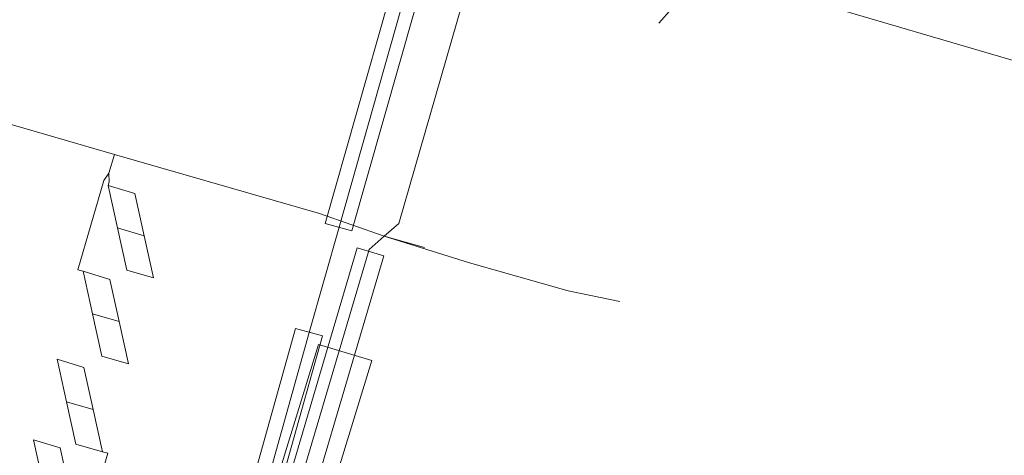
# Model space of a CAD drawing. Header units: metres. Extents: x 136717 to 137105, y 452657 to 453124.
# Tile 19 of 27: x 136873 to 136909, y 453067 to 453083. Entities that reach past the tile are written whole.
import ezdxf

# ---------------------------------------------------------------- set-up
doc = ezdxf.new("R2010")
doc.units = ezdxf.units.M
doc.header["$MEASUREMENT"] = 0
for name, color, linetype, lineweight in [('DATA_GM0344_MANTELBUIS', 7, 'Continuous', 0), ('DATA_GM0344_TELECOMMUNICATIEKAB', 7, 'Continuous', 0), ('DATA_KL1051_KABELBED', 7, 'Continuous', 0), ('LS_GM0344_ELEKTRICITEITSKABEL', 7, 'Continuous', 0), ('OVERIG_GM0344_MANTELBUIS', 7, 'Continuous', 0), ('OVERIG_GM0344_OVERIG', 7, 'Continuous', 0)]:
    doc.layers.add(name, color=color, linetype=linetype, lineweight=lineweight)

# ---------------------------------------------------------------- blocks, each defined once
blk = doc.blocks.new('LI_21O060533_1')
at = {"layer": 'DATA_GM0344_MANTELBUIS', "color": 3, "linetype": 'Continuous', "flags": 128}
for points in [[(136886.835, 453075.51), (136889.115, 453083.423)], [(136882.035, 453061.906), (136885.775, 453074.575)], [(136889.385, 453074.087), (136892.929, 453073.083)]]:
    blk.add_lwpolyline(points, dxfattribs=at)
at = {"layer": 'DATA_GM0344_TELECOMMUNICATIEKAB', "color": 3, "linetype": 'Continuous', "flags": 128}
for points in [[(136875.479, 453073.783), (136876.436, 453073.493), (136876.771, 453071.972), (136875.814, 453072.256), (136876.148, 453070.729), (136877.107, 453070.451), (136876.771, 453071.972), (136875.814, 453072.256), (136875.479, 453073.783), (136875.479, 453073.783), (136875.288, 453073.839), (136876.23, 453077.058), (136876.409, 453077.318)], [(136876.384, 453076.875), (136877.341, 453076.584), (136877.677, 453075.064), (136876.719, 453075.348), (136877.054, 453073.821), (136878.013, 453073.543), (136877.677, 453075.064), (136876.719, 453075.348), (136876.384, 453076.875), (136876.384, 453076.875), (136876.422, 453077.002), (136876.409, 453077.318)], [(136882.296, 453065.755), (136883.951, 453071.152), (136885.863, 453070.566), (136885.863, 453070.566), (136884.208, 453065.169), (136882.296, 453065.755)], [(136876.178, 453067.281), (136875.219, 453067.559), (136874.885, 453069.086), (136875.843, 453068.802), (136875.507, 453070.323), (136874.55, 453070.613), (136874.885, 453069.086), (136875.843, 453068.802), (136876.178, 453067.281), (136876.178, 453067.281), (136876.365, 453067.226), (136875.468, 453064.163), (136875.287, 453063.904)], [(136875.324, 453064.38), (136874.989, 453065.901), (136874.031, 453066.185), (136873.696, 453067.712), (136874.653, 453067.422), (136874.989, 453065.901), (136874.031, 453066.185), (136874.365, 453064.658), (136875.324, 453064.38), (136875.324, 453064.38), (136875.277, 453064.22), (136875.287, 453063.904)]]:
    blk.add_lwpolyline(points, dxfattribs=at)
at = {"layer": 'DATA_KL1051_KABELBED', "color": 3, "linetype": 'Continuous', "flags": 128}
blk.add_lwpolyline([(136873.602, 453091.763), (136915.983, 453079.313), (136922.119, 453085.236), (136922.126, 453085.243), (136925.706, 453088.698), (136927.313, 453094.173), (136936.893, 453095.518), (136944.388, 453099.331)], dxfattribs=at)
at = {"layer": 'LS_GM0344_ELEKTRICITEITSKABEL', "color": 14, "linetype": 'Continuous', "flags": 128}
for points in [[(136882.035, 453061.906), (136885.775, 453074.575), (136886.31, 453075.047), (136886.835, 453075.51), (136889.115, 453083.423)], [(136882.035, 453061.906), (136885.775, 453074.575), (136886.31, 453075.047), (136886.835, 453075.51), (136889.115, 453083.423)], [(136882.035, 453061.906), (136885.775, 453074.575), (136886.31, 453075.047), (136886.835, 453075.51), (136889.115, 453083.423)], [(136882.035, 453061.906), (136885.775, 453074.575), (136886.31, 453075.047), (136886.835, 453075.51), (136889.115, 453083.423)], [(136882.035, 453061.906), (136885.775, 453074.575), (136886.31, 453075.047), (136886.835, 453075.51), (136889.115, 453083.423)], [(136882.035, 453061.906), (136885.775, 453074.575), (136886.31, 453075.047), (136886.835, 453075.51), (136889.115, 453083.423)], [(136882.035, 453061.906), (136885.775, 453074.575), (136886.31, 453075.047), (136883.983, 453075.867), (136876.604, 453077.996), (136864.75, 453081.441)], [(136882.035, 453061.906), (136885.775, 453074.575), (136886.31, 453075.047), (136886.835, 453075.51), (136889.115, 453083.423)], [(136896.668, 453083.257), (136896.191, 453082.723)], [(136882.035, 453061.906), (136885.775, 453074.575), (136886.31, 453075.047), (136886.835, 453075.51), (136889.115, 453083.423)], [(136882.035, 453061.906), (136885.775, 453074.575), (136886.31, 453075.047), (136886.835, 453075.51), (136889.115, 453083.423)], [(136882.035, 453061.906), (136885.775, 453074.575), (136886.31, 453075.047), (136886.835, 453075.51), (136889.115, 453083.423)], [(136882.035, 453061.906), (136885.775, 453074.575), (136886.31, 453075.047), (136883.983, 453075.867), (136876.604, 453077.996), (136864.75, 453081.441)], [(136882.035, 453061.906), (136885.775, 453074.575), (136886.31, 453075.047), (136883.983, 453075.867), (136876.604, 453077.996), (136864.75, 453081.441)], [(136882.035, 453061.906), (136885.775, 453074.575), (136886.31, 453075.047), (136883.983, 453075.867), (136876.604, 453077.996), (136864.75, 453081.441)], [(136882.035, 453061.906), (136885.775, 453074.575), (136886.31, 453075.047), (136883.983, 453075.867), (136876.604, 453077.996), (136876.409, 453077.318)], [(136882.035, 453061.906), (136885.775, 453074.575), (136886.31, 453075.047), (136887.764, 453074.637)], [(136882.035, 453061.906), (136885.775, 453074.575), (136886.31, 453075.047), (136887.764, 453074.637)], [(136882.035, 453061.906), (136885.775, 453074.575), (136886.31, 453075.047), (136887.764, 453074.637)], [(136894.796, 453072.694), (136892.929, 453073.083), (136889.385, 453074.087), (136886.31, 453075.047), (136885.775, 453074.575), (136882.035, 453061.906)], [(136882.035, 453061.906), (136885.775, 453074.575), (136886.31, 453075.047), (136887.764, 453074.637)], [(136882.035, 453061.906), (136885.775, 453074.575), (136886.31, 453075.047), (136887.764, 453074.637)]]:
    blk.add_lwpolyline(points, dxfattribs=at)
at = {"layer": 'OVERIG_GM0344_MANTELBUIS', "color": 111, "linetype": 'Continuous', "flags": 128}
for points in [[(136884.188, 453075.509), (136886.47, 453083.531), (136887.431, 453083.257), (136885.149, 453075.236), (136884.188, 453075.509)], [(136881.583, 453061.891), (136885.339, 453074.626), (136886.299, 453074.343), (136882.542, 453061.608), (136881.583, 453061.891)], [(136880.706, 453063.083), (136883.127, 453071.727), (136884.09, 453071.457), (136881.669, 453062.813), (136880.706, 453063.083)]]:
    blk.add_lwpolyline(points, dxfattribs=at)
at = {"layer": 'OVERIG_GM0344_OVERIG', "color": 111, "linetype": 'Continuous', "flags": 128}
blk.add_lwpolyline([(136923.999, 453091.679), (136922.62, 453091.479), (136901.347, 453097.863), (136899.961, 453092.883), (136898.879, 453091.249), (136897.353, 453090.492), (136895.312, 453090.352), (136894.864, 453090.297), (136893.613, 453090.645), (136891.832, 453084.248), (136887.242, 453084.248), (136886.962, 453083.38), (136884.694, 453075.368), (136883.611, 453071.581), (136881.217, 453062.981), (136880.555, 453060.059), (136879.565, 453056.51), (136879.257, 453055.404), (136872.598, 453057.323), (136858.381, 453061.478), (136849.106, 453064.249), (136843.812, 453065.817), (136835.995, 453068.113), (136832.455, 453069.09)], dxfattribs=at)

msp = doc.modelspace()

# ---------------------------------------------------------------- block references
at = {"linetype": 'Continuous'}
msp.add_blockref('LI_21O060533_1', (0, 0), dxfattribs=at)

doc.saveas('drawing.dxf')
